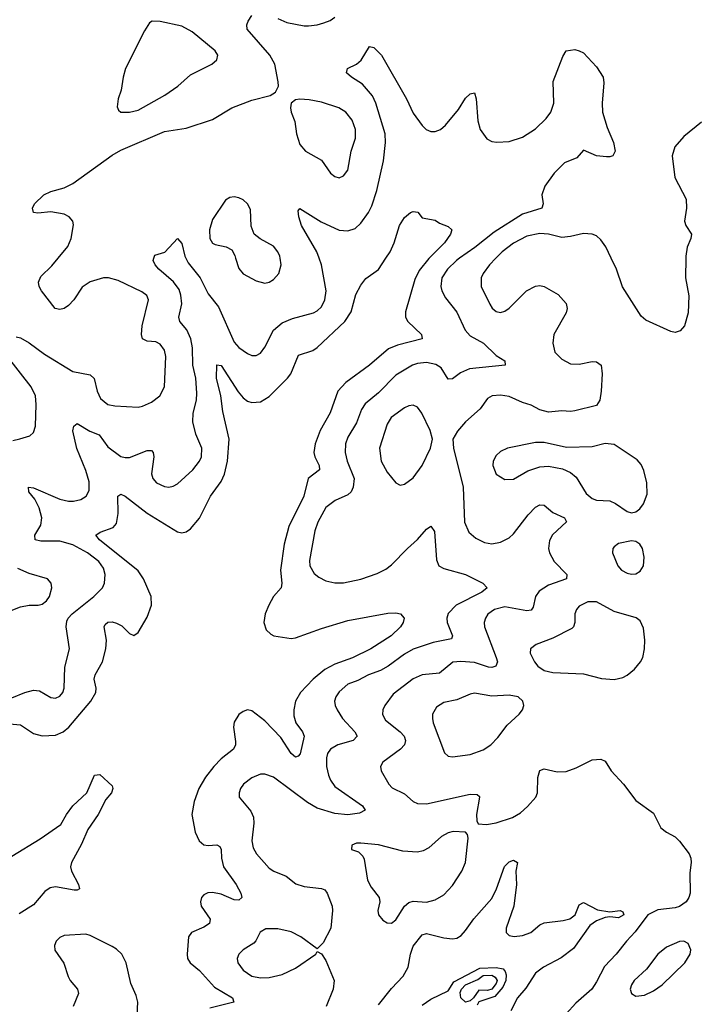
# Model space of a CAD drawing. Header units: inches. Extents: x 1550315 to 1685896, y 510706 to 640504.
# Tile 167 of 256: x 1646027 to 1649127, y 516580 to 521093. Entities that reach past the tile are written whole.
import ezdxf

# ---------------------------------------------------------------- set-up
doc = ezdxf.new("R2010")
doc.units = ezdxf.units.IN
doc.header["$MEASUREMENT"] = 0
doc.layers.add('B6541', color=7, linetype='Continuous')
doc.layers.add('B6542', color=7, linetype='Continuous')

msp = doc.modelspace()

# ---------------------------------------------------------------- linework, layer by layer
at = {"layer": 'B6541', "color": 5}
for points, elevation in [([(1645930, 517870.1), (1646030, 517861.8), (1646090, 517821.4), (1646130, 517810.8), (1646190, 517813.4), (1646225.6, 517830), (1646251.2, 517850), (1646353.3, 517970), (1646374.9, 518010), (1646377, 518030), (1646368.6, 518070), (1646372.8, 518090), (1646406.7, 518150), (1646421.5, 518210), (1646424.1, 518250), (1646413.7, 518310), (1646418.3, 518321.7), (1646430, 518331.4), (1646450, 518332.7), (1646470, 518327.8), (1646494.6, 518314.6), (1646530, 518280.3), (1646550, 518270.4), (1646570, 518283.8), (1646610, 518355.5), (1646630.9, 518410), (1646629.7, 518450.3), (1646594.6, 518530), (1646570, 518567.3), (1646392.5, 518710), (1646375.8, 518730), (1646396.1, 518743.9), (1646454.3, 518765.7), (1646470, 518784.4), (1646478.6, 518830), (1646476.2, 518910), (1646490, 518918.9), (1646510, 518909.1), (1646610, 518832.1), (1646750, 518745.2), (1646770, 518741.6), (1646790, 518746.2), (1646810, 518759.7), (1646850, 518809.1), (1646901, 518910), (1646950, 518976.5), (1646964.4, 519010), (1646978.5, 519070), (1646987, 519170), (1646957.4, 519297.4), (1646947.5, 519370), (1646929, 519450), (1646930, 519510.8), (1646950, 519508.7), (1647028, 519388), (1647050, 519360.2), (1647070, 519345.1), (1647090, 519338.9), (1647130, 519341.9), (1647170, 519365.7), (1647254.3, 519450), (1647269.1, 519470), (1647304.8, 519555.2), (1647370, 519577.5), (1647390, 519590.8), (1647516.3, 519710), (1647545.3, 519754.7), (1647566.8, 519833.2), (1647590, 519877.1), (1647613.3, 519906.7), (1647670, 519948.2), (1647704.6, 520000)], 320), ([(1645990, 517984.5), (1646050.2, 518010.2), (1646090, 518020.6), (1646116.8, 518016.8), (1646170, 517986), (1646190, 517983.6), (1646210, 517992.2), (1646224, 518010), (1646230.8, 518030), (1646234, 518126), (1646255, 518210), (1646239.9, 518310), (1646243, 518337), (1646248.2, 518350), (1646266.5, 518370), (1646365.7, 518450), (1646406.8, 518490), (1646415.5, 518510), (1646417.8, 518550), (1646410, 518579.7), (1646390, 518610.6), (1646337.1, 518650), (1646270, 518687), (1646210, 518703), (1646123.6, 518703.6), (1646098, 518710), (1646096.4, 518730), (1646123, 518777), (1646128.1, 518810), (1646116.2, 518856.2), (1646095.5, 518895.5), (1646069, 518930), (1646067.6, 518950), (1646090, 518947.2), (1646210, 518896.3), (1646250, 518886.3), (1646273.7, 518886.3), (1646306.3, 518893.7), (1646330.6, 518909.4), (1646344.6, 518935.4), (1646345.5, 518974.5), (1646330, 519026.6), (1646288.1, 519128.1), (1646270.7, 519209.3), (1646274.7, 519230), (1646290, 519242.3), (1646348, 519208), (1646391.5, 519190), (1646430, 519136.2), (1646490, 519092), (1646510, 519086), (1646530, 519086.2), (1646610, 519118), (1646630, 519118), (1646638, 519110), (1646641.8, 519090), (1646631.3, 519011.3), (1646636.5, 518990), (1646654, 518970), (1646690, 518953.4), (1646710, 518951.2), (1646730, 518955.2), (1646750, 518966), (1646819.8, 519030), (1646850.4, 519069.6), (1646859.8, 519090), (1646861.6, 519130), (1646833, 519193), (1646819.5, 519250), (1646822, 519290), (1646837, 519350), (1646837.9, 519382.1), (1646833.3, 519450), (1646820.7, 519510), (1646818.2, 519590), (1646811.4, 519630), (1646791.9, 519671.9), (1646760.7, 519710), (1646756.5, 519730), (1646768.8, 519791.2), (1646765.3, 519830), (1646756.8, 519856.8), (1646731.7, 519891.7), (1646663.8, 519950), (1646647.6, 519970), (1646638.9, 519990), (1646641.9, 520000)], 340), ([(1646010, 519639.5), (1646030, 519634.4), (1646070, 519612), (1646140.3, 519560.3), (1646270, 519481.3), (1646350, 519466.3), (1646368.4, 519448.4), (1646381.5, 519390), (1646397, 519357), (1646430, 519330.2), (1646463.1, 519323.1), (1646570, 519317.8), (1646590, 519321.5), (1646630, 519339.6), (1646668, 519370), (1646690.9, 519410), (1646696.8, 519550), (1646690, 519578.4), (1646670, 519605.4), (1646650, 519616.1), (1646610, 519620.4), (1646589.8, 519630), (1646584.4, 519650), (1646587.1, 519690), (1646616.4, 519810), (1646608.6, 519828.6), (1646585.9, 519845.9), (1646477.4, 519897.4), (1646433.2, 519910), (1646410, 519910.6), (1646350, 519891.6), (1646313, 519867), (1646274, 519810), (1646250, 519783.1), (1646230, 519769.7), (1646210, 519764.7), (1646189.6, 519770), (1646126.3, 519850), (1646115.8, 519870), (1646112.8, 519890), (1646124.2, 519915.8), (1646174.2, 519965.8), (1646202.5, 520000)], 360), ([(1646787.9, 520000), (1646798.7, 519978.7), (1646854, 519910), (1646890, 519836.5), (1646936.9, 519776.9), (1647010, 519616), (1647030, 519591.5), (1647070, 519563.1), (1647090, 519554.9), (1647110, 519553.7), (1647130, 519565.3), (1647150, 519592.7), (1647189.8, 519670), (1647230, 519703.2), (1647276.4, 519723.6), (1647372.3, 519750), (1647390, 519758.3), (1647410, 519777.6), (1647424.8, 519810), (1647430.7, 519850), (1647409.2, 519970), (1647398.8, 520000)], 340), ([(1647903.4, 520000), (1647901.7, 519998.3), (1647856.8, 519943.2), (1647837.7, 519902.3), (1647793.7, 519753.7), (1647794.9, 519730), (1647804.9, 519710), (1647868.2, 519650), (1647871, 519630), (1647758.3, 519601.7), (1647715.9, 519584.1), (1647630.1, 519509.9), (1647521, 519430), (1647484.6, 519390), (1647448.8, 519291.2), (1647403, 519210), (1647380.3, 519150), (1647375.1, 519110), (1647379, 519090), (1647398.6, 519050), (1647400.8, 519030), (1647348.9, 518990), (1647328.7, 518910), (1647259.1, 518770), (1647238.1, 518690), (1647221, 518570), (1647227.3, 518510), (1647224.4, 518490), (1647190.1, 518449.9), (1647168.5, 518410), (1647151, 518370), (1647145.2, 518330), (1647156.6, 518296.6), (1647176.8, 518276.8), (1647190.7, 518270), (1647270, 518257.6), (1647290, 518260.1), (1647410, 518303.5), (1647530, 518340.2), (1647712.8, 518372.8), (1647750, 518374.9), (1647771, 518370), (1647788, 518350), (1647783.7, 518330), (1647771.6, 518310), (1647728.9, 518270), (1647636.1, 518210), (1647552.2, 518167.8), (1647470, 518138.7), (1647425.4, 518114.6), (1647370.8, 518070), (1647313, 518010), (1647290.1, 517970), (1647282.1, 517930), (1647283, 517903), (1647291.8, 517870), (1647322.8, 517830), (1647330.3, 517810), (1647311.3, 517728.7), (1647302, 517718), (1647290, 517712.8), (1647270, 517729.8), (1647223.4, 517803.4), (1647150, 517879.8), (1647090, 517925.4), (1647070, 517929.6), (1647050, 517922.4), (1647031.4, 517908.6), (1647010, 517873.2), (1647006.9, 517850), (1647015.6, 517784.4), (1647015.2, 517770), (1647006.2, 517750), (1646950, 517705.3), (1646915.9, 517670), (1646878.3, 517621.7), (1646847.1, 517570), (1646825.6, 517510), (1646815.2, 517450), (1646830.2, 517370), (1646849.3, 517329.3), (1646870, 517311.8), (1646890, 517308.2), (1646930, 517311.3), (1646943.4, 517303.4), (1646950.1, 517290.1), (1646951.4, 517250), (1646959.8, 517210), (1647018.9, 517130), (1647039.7, 517090), (1647044.6, 517070), (1647030, 517057.2), (1647010, 517058.6), (1646950, 517084.9), (1646910, 517093.1), (1646889.2, 517090.8), (1646870, 517081.4), (1646859.7, 517070), (1646854.5, 517050), (1646858.5, 517030), (1646899.6, 516970), (1646896.5, 516950), (1646870, 516933.5), (1646813.7, 516910), (1646800.8, 516890), (1646794.4, 516810), (1646796.1, 516790), (1646807.6, 516770), (1646850, 516736.1), (1646918.6, 516658.6), (1647002.4, 516610), (1647007.3, 516590), (1646897.6, 516562.4)], 320), ([(1647016.2, 520000), (1647030, 519953.4), (1647050, 519928.8), (1647110, 519896.5), (1647150, 519885.3), (1647170, 519890.4), (1647190, 519902), (1647214.3, 519930), (1647224.4, 519970), (1647219.6, 520000)], 360), ([(1648042.3, 520000), (1648028.1, 519990), (1647986.6, 519950), (1647961.3, 519910), (1647955.6, 519870), (1647960.2, 519850), (1647978.1, 519818.1), (1648030, 519753.1), (1648067.6, 519670), (1648090, 519644.5), (1648151.7, 519610), (1648210, 519554.9), (1648250.2, 519530.2), (1648250.7, 519510), (1648087.5, 519492.5), (1648045.8, 519474.2), (1648010, 519446.9), (1647990, 519446.3), (1647957.1, 519497.1), (1647933.4, 519513.4), (1647890, 519521.5), (1647850, 519517.4), (1647827.2, 519510), (1647750, 519463.7), (1647670, 519383.4), (1647610, 519332.8), (1647593.2, 519306.8), (1647570, 519245.1), (1647530, 519180.5), (1647519.8, 519150), (1647517.3, 519110), (1647526.8, 519070), (1647559.4, 518990), (1647555.3, 518950), (1647545.6, 518930), (1647530, 518916.2), (1647471.8, 518890), (1647430, 518857.6), (1647392.6, 518790), (1647379, 518750), (1647354.8, 518614.8), (1647356.6, 518590), (1647375.7, 518555.7), (1647397.6, 518537.6), (1647430, 518521.5), (1647470, 518512.6), (1647510, 518512.3), (1647590, 518528.4), (1647664.4, 518555.6), (1647704.8, 518575.2), (1647730, 518594.9), (1647803.1, 518670), (1647850, 518710.3), (1647890, 518758.9), (1647910, 518772.2), (1647927.1, 518747.1), (1647937.1, 518617.1), (1647946.5, 518590), (1647970, 518577.7), (1648070, 518550.9), (1648148.7, 518510), (1648168.7, 518490), (1648144.9, 518470), (1648026.2, 518410), (1647990, 518372.2), (1647983.8, 518350), (1647985.1, 518330), (1648010.2, 518270), (1648004.9, 518255.1), (1647920.7, 518239.3), (1647830, 518207.5), (1647790, 518185.2), (1647714.3, 518130), (1647679.3, 518110), (1647624.6, 518090), (1647576.1, 518063.9), (1647530, 518048.4), (1647490, 518012.6), (1647475.3, 517990), (1647469.1, 517969.1), (1647471.6, 517950), (1647482, 517930), (1647506.4, 517890), (1647561.6, 517830), (1647572.3, 517810), (1647555.3, 517790), (1647484.6, 517770), (1647450, 517749.8), (1647437.1, 517730), (1647432.3, 517710), (1647433.1, 517670), (1647441.7, 517630), (1647450, 517607), (1647470, 517578.6), (1647597.4, 517490), (1647610.2, 517469.8), (1647583.5, 517456.5), (1647530, 517448.8), (1647470, 517455.6), (1647390, 517479), (1647345, 517505), (1647190, 517621.1), (1647150, 517634.7), (1647130, 517634.7), (1647090, 517618), (1647052.7, 517590), (1647038.7, 517570), (1647032.2, 517550), (1647032.7, 517530), (1647085.8, 517465.8), (1647097.4, 517437.4), (1647100.2, 517410), (1647091, 517330), (1647097, 517297), (1647111.3, 517270), (1647170, 517204), (1647190.9, 517190.9), (1647248, 517168), (1647292.2, 517132.2), (1647330, 517120.9), (1647410, 517111.9), (1647424.5, 517104.5), (1647434.9, 517090), (1647457.8, 517030), (1647459.7, 517010), (1647452.6, 516930), (1647417.6, 516862.4), (1647390, 516834), (1647315.1, 516890), (1647270, 516912), (1647210, 516925.8), (1647154.2, 516925.8), (1647128.6, 516911.4), (1647109.3, 516870.7), (1647099.8, 516860.2), (1647050.3, 516830), (1647030.3, 516810), (1647023.2, 516790), (1647026.7, 516770), (1647050, 516736.5), (1647089.6, 516709.6), (1647130, 516701.4), (1647170, 516702.7), (1647230, 516717.1), (1647290, 516745.4), (1647384, 516810), (1647390, 516822), (1647410, 516811.3), (1647430, 516780.5), (1647468.1, 516690), (1647463.6, 516650), (1647431.3, 516570)], 340), ([(1648208.1, 520000), (1648178.6, 519970), (1648150.2, 519930), (1648141.5, 519910), (1648141.2, 519870), (1648180.7, 519790), (1648191.6, 519771.6), (1648210, 519756.1), (1648230, 519751.3), (1648250, 519757.2), (1648270, 519771.1), (1648348.8, 519851.2), (1648390, 519871.9), (1648410, 519874.7), (1648430, 519871.1), (1648494, 519834), (1648530, 519792.2), (1648535.3, 519770), (1648530.3, 519750), (1648474.3, 519650), (1648468.9, 519610), (1648479.3, 519570), (1648510, 519537.1), (1648550, 519516.4), (1648590, 519514.4), (1648650, 519527.2), (1648670, 519524.9), (1648690.3, 519510), (1648695.3, 519470), (1648690.2, 519390.2), (1648684.4, 519350), (1648670, 519324.4), (1648570, 519299.8), (1648550, 519297.1), (1648510, 519300.7), (1648450, 519294), (1648410, 519305.4), (1648370, 519326.2), (1648330, 519338.9), (1648270, 519366.6), (1648230, 519373.1), (1648191.3, 519368.7), (1648170, 519356.9), (1648136.5, 519310), (1648068.9, 519250), (1648032.1, 519207.9), (1648012, 519170), (1648014.3, 519130), (1648058.6, 518950), (1648065.4, 518790), (1648084.9, 518744.9), (1648116.4, 518716.4), (1648156.4, 518696.4), (1648190, 518691.3), (1648230, 518698.6), (1648270, 518719.1), (1648290, 518737.3), (1648355.9, 518824.1), (1648390, 518858.6), (1648410, 518870.3), (1648430, 518867.6), (1648470, 518835), (1648523, 518810), (1648531.8, 518791.8), (1648467.2, 518732.8), (1648454, 518706), (1648449.4, 518670), (1648453.7, 518650), (1648475.5, 518610), (1648533.4, 518550), (1648532, 518530), (1648450, 518501.3), (1648406.6, 518473.4), (1648390.2, 518450), (1648379.4, 518400.6), (1648370, 518387), (1648350, 518384.5), (1648250, 518401.9), (1648202.6, 518390), (1648172.1, 518367.9), (1648160.2, 518350), (1648154.2, 518330), (1648155.9, 518310), (1648210.1, 518170), (1648215.4, 518150), (1648208, 518130), (1648190, 518124.5), (1648174.6, 518125.4), (1648110, 518146.6), (1648048.6, 518151.4), (1648011.4, 518148.6), (1647950, 518098.5), (1647870, 518089.9), (1647830, 518072.1), (1647738, 518002), (1647699.7, 517950), (1647691.2, 517930), (1647688.6, 517908.6), (1647702.9, 517882.9), (1647770.2, 517830), (1647787.7, 517810), (1647795, 517790), (1647790.2, 517770), (1647771.1, 517750), (1647690.3, 517690), (1647680.3, 517670), (1647682.6, 517650), (1647717.6, 517590), (1647732.8, 517572.8), (1647790, 517545.2), (1647829.6, 517509.6), (1647850, 517500.6), (1647890, 517499.8), (1648090, 517542.8), (1648122.4, 517542.4), (1648132.9, 517532.9), (1648133.7, 517530), (1648120.3, 517450), (1648120.9, 517420.9), (1648128.1, 517408.1), (1648164.9, 517404.9), (1648210, 517412), (1648284, 517436), (1648322, 517458), (1648353.6, 517486.4), (1648390.9, 517530), (1648399.8, 517550), (1648400.3, 517619.7), (1648410, 517652.2), (1648430, 517660.3), (1648490, 517645.5), (1648530, 517648), (1648575.7, 517664.3), (1648650, 517700.4), (1648690, 517704), (1648710, 517694.8), (1648736.3, 517650), (1648793, 517590), (1648850, 517514), (1648930, 517456), (1648964.9, 517390), (1648990.6, 517370), (1649030, 517348.7), (1649050, 517328.5), (1649094.9, 517270), (1649102.4, 517250), (1649103.7, 517230), (1649096.9, 517183.1), (1649098.4, 517090), (1649092.8, 517070), (1649079.7, 517050), (1649050, 517028.2), (1649030, 517021.9), (1648950, 517014), (1648904.4, 516990), (1648847.1, 516912.9), (1648806.5, 516870), (1648760.2, 516810), (1648705.9, 516754.1), (1648670, 516683), (1648648, 516650), (1648574.1, 516585.9), (1648530, 516536.4)], 360), ([(1649079.2, 520000), (1649076.8, 519910), (1649092.4, 519827.6), (1649090.2, 519749.8), (1649072.4, 519690), (1649053.4, 519666.6), (1649030, 519659.6), (1649010, 519664.7), (1648896.1, 519716.1), (1648874.9, 519734.9), (1648789.1, 519869.1), (1648761.3, 519950), (1648736.9, 520000)], 360), ([(1645995.8, 519164.2), (1646027.9, 519172.1), (1646073.3, 519186.7), (1646090, 519201), (1646098.7, 519230), (1646102.6, 519330), (1646098.4, 519370), (1646079.5, 519410), (1645970.8, 519550)], 360), ([(1645870, 518340.2), (1646030, 518402.7), (1646070, 518410.3), (1646110.8, 518409.2), (1646130, 518414.9), (1646149.6, 518430), (1646163.5, 518450), (1646173.3, 518490), (1646171.3, 518511.3), (1646154, 518530), (1646070, 518554.5), (1646017.9, 518577.9)], 360), ([(1645990, 517259.8), (1646121.1, 517338.9), (1646215.6, 517404.4), (1646240.5, 517450), (1646269.7, 517490), (1646334, 517550), (1646369.3, 517630), (1646393.7, 517633.7), (1646450, 517582), (1646453, 517570), (1646446.8, 517550), (1646421.3, 517518.7), (1646386.7, 517450), (1646338.6, 517381.4), (1646310, 517315.1), (1646264, 517230), (1646259.6, 517210), (1646264, 517190), (1646296.5, 517130), (1646300.5, 517110), (1646290, 517104), (1646276.5, 517103.5), (1646190, 517118.8), (1646165.9, 517114.1), (1646142.2, 517097.8), (1646090, 517037), (1646024.6, 516995.4)], 280), ([(1647670, 516577.6), (1647730, 516653.4), (1647783.5, 516710), (1647806.2, 516750), (1647817.4, 516810), (1647830, 516847.4), (1647870, 516899.2), (1647890, 516904.3), (1647970, 516884.4), (1648010, 516880.3), (1648030, 516884), (1648050, 516896.5), (1648070, 516918), (1648107.3, 516972.7), (1648190, 517064.6), (1648211.6, 517110), (1648248.1, 517211.9), (1648270, 517233.7), (1648290, 517240.4), (1648307.3, 517230), (1648299.7, 517190), (1648302.9, 517130), (1648291.2, 517030), (1648255, 516930), (1648255.8, 516910), (1648270, 516895.8), (1648291.8, 516891.8), (1648330, 516895), (1648368.3, 516910), (1648410, 516944.5), (1648430, 516954.3), (1648516.1, 516963.9), (1648547.6, 516972.4), (1648571.3, 516990), (1648590, 517036), (1648610, 517047.7), (1648673.5, 517013.5), (1648730, 517004.9), (1648778, 517010), (1648790, 517004), (1648794.9, 516990), (1648770, 516976.4), (1648730, 516982), (1648710, 516978.7), (1648670, 516963.5), (1648638.6, 516941.4), (1648563.5, 516836.5), (1648506.9, 516793.1), (1648426, 516750), (1648390, 516723.1), (1648345.4, 516654.6), (1648308.2, 516610), (1648277.2, 516550)], 340), ([(1646565, 516530), (1646567.4, 516590), (1646560.9, 516620.9), (1646536.5, 516676.5), (1646514.8, 516770), (1646494.4, 516810), (1646470, 516833.4), (1646450, 516845.6), (1646350, 516895.9), (1646330, 516901.7), (1646230, 516896.2), (1646210, 516886.4), (1646194.4, 516870), (1646186.8, 516850), (1646188.4, 516828.4), (1646228.6, 516768.6), (1646248.3, 516708.3), (1646257.7, 516690), (1646290.8, 516650), (1646296.6, 516630), (1646272.1, 516570)], 320), ([(1647870, 516576.5), (1647910, 516603.6), (1647990, 516641.5), (1648016.4, 516683.6), (1648134.6, 516745.4), (1648209.4, 516749.4), (1648242.4, 516742.4), (1648251.2, 516731.2), (1648255.3, 516715.3), (1648254.1, 516690), (1648241, 516659), (1648204.1, 516615.9), (1648130, 516591.3), (1648123.2, 516576.8)], 320)]:
    msp.add_lwpolyline(points, dxfattribs=dict(at, elevation=elevation))
for points, elevation in [([(1647830, 519325.8), (1647810, 519323.8), (1647790, 519314.8), (1647729.2, 519270), (1647710, 519239.6), (1647675.8, 519130), (1647683.5, 519070), (1647710, 519018.7), (1647750, 518970.6), (1647770, 518959.1), (1647790, 518963.8), (1647830, 518994), (1647871.1, 519050), (1647909.7, 519130), (1647918.4, 519170), (1647906.9, 519210), (1647868.7, 519290), (1647850, 519316.8)], 360), ([(1648390, 519156), (1648261, 519130), (1648230, 519113.6), (1648210, 519096.2), (1648196.4, 519070), (1648194.4, 519050), (1648210, 519010.8), (1648250, 518986), (1648290, 518987.2), (1648355.2, 519024.8), (1648410, 519044.5), (1648450, 519047.3), (1648514.3, 519034.3), (1648550, 519018.5), (1648576.9, 518996.9), (1648621.8, 518921.8), (1648650, 518898.2), (1648670, 518891.6), (1648730, 518888.1), (1648756.5, 518876.5), (1648810, 518839.7), (1648830, 518833.6), (1648850, 518837.4), (1648868.2, 518851.8), (1648885.5, 518874.5), (1648901.3, 518918.7), (1648900.8, 518970), (1648886.8, 519026.8), (1648874.7, 519054.7), (1648855.5, 519075.5), (1648750, 519146.3), (1648710, 519150.7), (1648650, 519135.8), (1648531.8, 519131.8), (1648430, 519154.7)], 380), ([(1648830, 518704), (1648770, 518691.9), (1648750, 518677.6), (1648744.2, 518670), (1648743.1, 518650), (1648766.7, 518590), (1648783.7, 518570), (1648810, 518556), (1648830, 518552), (1648850, 518554), (1648870, 518565.5), (1648884.7, 518590), (1648888.6, 518630), (1648879.7, 518670), (1648868.8, 518688.8), (1648850, 518702)], 380), ([(1648630, 518425.6), (1648590, 518404.7), (1648577.4, 518390), (1648570.3, 518370), (1648570.3, 518330), (1648564.2, 518310), (1648556.9, 518303.1), (1648470, 518258.3), (1648393.4, 518230), (1648366.7, 518210), (1648366, 518190), (1648385.2, 518150), (1648400.2, 518130), (1648430, 518110.2), (1648470, 518101.8), (1648610, 518095.8), (1648693.1, 518073.1), (1648750, 518069.1), (1648790, 518078.8), (1648810.5, 518089.5), (1648843.7, 518116.3), (1648870.6, 518149.4), (1648881.2, 518170), (1648889.8, 518210), (1648890.9, 518250), (1648884.9, 518304.9), (1648870, 518338), (1648851.2, 518351.2), (1648750, 518381.4), (1648670, 518424.8)], 380), ([(1648110, 518005.8), (1648090, 518002), (1648030, 517976.2), (1647970, 517963.7), (1647937, 517943), (1647918.6, 517910), (1647918.4, 517890), (1647921.8, 517870), (1647972.5, 517732.5), (1647990, 517717.6), (1648010, 517714.3), (1648090, 517725), (1648150, 517747.3), (1648185.4, 517770), (1648217.4, 517802.6), (1648260.6, 517859.4), (1648314.7, 517910), (1648331.1, 517930), (1648336.9, 517950), (1648332.6, 517970), (1648311.3, 517990), (1648270, 517997.8), (1648190, 517992.8)], 380), ([(1648012.1, 517372.1), (1647990, 517366), (1647958.7, 517350), (1647901.7, 517298.3), (1647876, 517284), (1647850, 517277), (1647782.9, 517282.9), (1647670, 517310.9), (1647590, 517319.6), (1647570, 517318.7), (1647548, 517310), (1647547.3, 517290), (1647579.2, 517279.2), (1647599.4, 517259.4), (1647605.3, 517245.3), (1647620.2, 517150), (1647637.3, 517117.3), (1647674.3, 517070), (1647676.5, 517050), (1647667, 517010), (1647670.5, 516990), (1647690, 516965.5), (1647710, 516953.4), (1647730, 516953), (1647750, 516968.2), (1647790.5, 517029.5), (1647810, 517046.9), (1647830, 517052.9), (1647890, 517048.6), (1647930, 517058.8), (1647970, 517082), (1648010, 517124.2), (1648051.9, 517190), (1648068.6, 517230), (1648082, 517342), (1648079.1, 517359.1), (1648070, 517369.2)], 360), ([(1649070, 516869.6), (1649050, 516868), (1648990, 516842.7), (1648950, 516810.9), (1648898.7, 516741.3), (1648842.6, 516690), (1648829.3, 516670), (1648823.9, 516650), (1648829.3, 516629.3), (1648850, 516617.4), (1648890, 516622.3), (1648930, 516642), (1648969.7, 516670), (1649073.7, 516770), (1649098.9, 516810), (1649102.4, 516830), (1649090, 516859.3)], 380), ([(1648170, 516643.8), (1648130, 516645.9), (1648106, 516610), (1648090, 516596.1), (1648070, 516590.5), (1648047.5, 516610), (1648045.1, 516634.9), (1648051.7, 516650), (1648070, 516670), (1648125.3, 516694.7), (1648150, 516711.8), (1648190, 516713.4), (1648204.8, 516704.8), (1648213.7, 516690), (1648210, 516675.2), (1648190, 516650.4)], 280)]:
    msp.add_lwpolyline(points, close=True, dxfattribs=dict(at, elevation=elevation))
at = {"layer": 'B6542', "color": 5}
for points, elevation in [([(1646202.5, 520000), (1646246.6, 520053.4), (1646262.7, 520090), (1646273.8, 520153.8), (1646269.4, 520170), (1646252.7, 520190), (1646230, 520201.3), (1646170, 520213.3), (1646110, 520206), (1646090, 520209.2), (1646085.2, 520230), (1646095.1, 520250), (1646138, 520290), (1646170, 520305.7), (1646230, 520322.8), (1646270, 520342.4), (1646450, 520472.2), (1646490, 520496), (1646690, 520580.7), (1646790, 520595.5), (1646910, 520635.6), (1646999.3, 520690), (1647090, 520724.4), (1647173.6, 520746.4), (1647198.4, 520761.6), (1647211.8, 520788.2), (1647211.6, 520808.4), (1647195.8, 520890), (1647172.8, 520930), (1647069, 521050), (1647066.8, 521070), (1647072.8, 521087.2), (1647090, 521112.4)], 360), ([(1647210, 521098.9), (1647250, 521080.8), (1647330, 521065.5), (1647350, 521065.5), (1647390, 521070.3), (1647420.6, 521079.4), (1647449.8, 521090.2), (1647470, 521104.9)], 360), ([(1647398.8, 520000), (1647388.4, 520030), (1647318.6, 520150), (1647305, 520190), (1647302.6, 520217.4), (1647310, 520227.3), (1647407.3, 520167.3), (1647490, 520129.4), (1647530, 520125), (1647563.2, 520136.8), (1647590, 520161.3), (1647624.3, 520210), (1647639.7, 520240.3), (1647663.8, 520310), (1647693.8, 520446.2), (1647702.2, 520530), (1647700.7, 520570), (1647658.3, 520710), (1647643.6, 520743.6), (1647598, 520798), (1647547, 520830), (1647523.7, 520850), (1647529.3, 520870), (1647569.8, 520890.2), (1647591.7, 520908.3), (1647630, 520970.7), (1647650, 520965.5), (1647683.7, 520930), (1647798.6, 520730), (1647830, 520665.3), (1647870, 520608.4), (1647889.3, 520589.3), (1647910, 520580.9), (1647930, 520580.3), (1647955.1, 520590), (1647977.4, 520610), (1648037.8, 520682.2), (1648070, 520733), (1648090, 520754), (1648110, 520758), (1648117.6, 520730), (1648126, 520630), (1648136, 520590), (1648167.3, 520547.3), (1648190, 520535.6), (1648212.4, 520532.4), (1648270, 520535.8), (1648330, 520554.4), (1648390, 520593.6), (1648439.4, 520640.6), (1648460.4, 520670), (1648473.3, 520710), (1648471.6, 520810), (1648514.8, 520925.2), (1648530, 520951), (1648570, 520956), (1648590, 520951), (1648610, 520941), (1648670, 520877.3), (1648700.4, 520830), (1648703.7, 520803.7), (1648695, 520710), (1648697.8, 520670), (1648718.7, 520598.7), (1648747, 520530), (1648754.9, 520490), (1648744.7, 520470), (1648730, 520464.5), (1648714.9, 520465.1), (1648669.7, 520469.7), (1648610, 520496), (1648579.2, 520460.8), (1648523.3, 520436.7), (1648476, 520390), (1648432.8, 520330), (1648418.6, 520290), (1648425, 520250), (1648419.5, 520230), (1648330, 520202.2), (1648200.6, 520119.4), (1648111.4, 520048.6), (1648042.3, 520000)], 340), ([(1649150, 520623.5), (1649070, 520558), (1649027.9, 520510), (1649016.1, 520470), (1649029.2, 520370), (1649080.2, 520270), (1649081.4, 520230), (1649072.8, 520170), (1649079.6, 520150), (1649104.9, 520110), (1649102.4, 520090), (1649084.3, 520050), (1649079.4, 520010), (1649079.2, 520000)], 360), ([(1647219.6, 520000), (1647218, 520010), (1647209.7, 520030), (1647190, 520055.8), (1647128.7, 520088.7), (1647101.6, 520110), (1647087.4, 520147.4), (1647083.5, 520223.5), (1647071.2, 520250), (1647050, 520267.8), (1647030, 520276.9), (1647010, 520282), (1646990, 520278.9), (1646970, 520266), (1646910, 520178), (1646896, 520130), (1646898.6, 520090), (1646909.4, 520069.4), (1646922.2, 520062.2), (1646972.2, 520052.2), (1646998.6, 520038.6), (1647012.5, 520012.5), (1647016.2, 520000)], 360), ([(1647704.6, 520000), (1647724.7, 520030), (1647743, 520070), (1647767.6, 520150), (1647790, 520186.8), (1647818, 520210), (1647830, 520214), (1647850.6, 520210.6), (1647870, 520184.7), (1647930, 520174.8), (1647950, 520161), (1647990, 520146), (1648006, 520130), (1648000.5, 520110), (1647973.4, 520070), (1647903.4, 520000)], 320), ([(1646641.9, 520000), (1646646, 520014), (1646691.6, 520028.4), (1646750, 520090.4), (1646770, 520066.8), (1646782.7, 520010), (1646787.9, 520000)], 340), ([(1648736.9, 520000), (1648711.7, 520051.7), (1648690, 520084.2), (1648670, 520102), (1648650, 520110.9), (1648610, 520114), (1648550, 520099.4), (1648510, 520095.7), (1648450, 520110.6), (1648410, 520113.7), (1648350, 520100.5), (1648290, 520068.6), (1648237.7, 520030), (1648208.1, 520000)], 360)]:
    msp.add_lwpolyline(points, dxfattribs=dict(at, elevation=elevation))
for points, elevation in [([(1646633.7, 521086.3), (1646621.1, 521078.9), (1646598, 521042), (1646511, 520870), (1646500.2, 520830), (1646492.1, 520770), (1646477.8, 520730), (1646473.7, 520693.7), (1646479, 520679), (1646490, 520668.8), (1646530, 520669.2), (1646570, 520679.3), (1646692.2, 520747.8), (1646751.4, 520788.6), (1646810, 520840.3), (1646907.3, 520890), (1646929.5, 520910), (1646934.5, 520930), (1646922, 520950), (1646817.2, 521037.2), (1646770, 521064), (1646670, 521085.6)], 380), ([(1647310.4, 520729.6), (1647290, 520726), (1647270.8, 520710), (1647267.7, 520690), (1647270.5, 520670), (1647287.2, 520627.2), (1647295.3, 520570), (1647310, 520521.6), (1647336.4, 520490), (1647409.2, 520449.2), (1647450.6, 520390), (1647470, 520374.9), (1647490, 520368.5), (1647510, 520377.1), (1647530, 520404), (1647545.1, 520490), (1647565.6, 520550), (1647565.8, 520590), (1647550, 520633.3), (1647520.5, 520670), (1647489.3, 520690), (1647410, 520715.5), (1647353.5, 520726.5)], 360)]:
    msp.add_lwpolyline(points, close=True, dxfattribs=dict(at, elevation=elevation))

doc.saveas('drawing.dxf')
